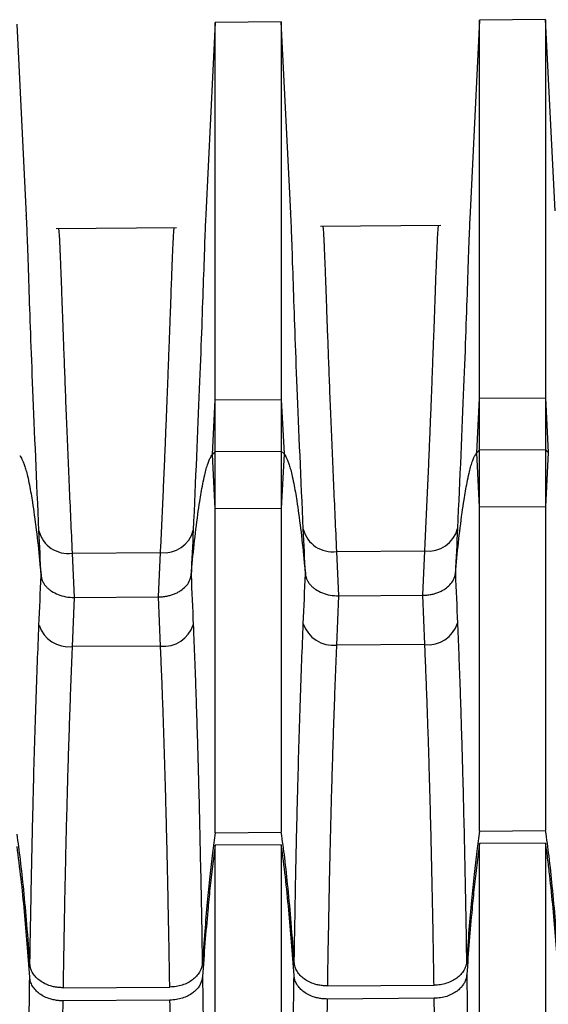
# Model space of a CAD drawing. Header units: millimetres. Extents: x -103 to 103, y 0 to 140.
# Tile 17 of 29: x -63.41 to -55.41, y 124.42 to 139.32. Entities that reach past the tile are written whole.
import ezdxf

# ---------------------------------------------------------------- set-up
doc = ezdxf.new("R2010")
doc.units = ezdxf.units.MM

msp = doc.modelspace()

# ---------------------------------------------------------------- linework, layer by layer
at = {"color": 7, "linetype": 'Continuous', "lineweight": 25}
for p, q in [((-63.307, 136.359), (-63.45, 139.251)), ((-60.45, 139.277), (-60.593, 136.373)), ((-59.45, 139.286), (-60.45, 139.277)), ((-60.45, 127.013), (-60.45, 139.277)), ((-59.307, 136.394), (-59.45, 139.286)), ((-59.45, 139.286), (-59.45, 127.02)), ((-56.45, 139.312), (-56.593, 136.408)), ((-55.45, 139.321), (-56.45, 139.312)), ((-56.45, 127.039), (-56.45, 139.312)), ((-55.307, 136.429), (-55.45, 139.321)), ((-55.45, 139.32), (-55.45, 127.046)), ((-61.034, 136.172), (-62.857, 136.156)), ((-57.034, 136.207), (-58.857, 136.191)), ((-60.491, 132.741), (-60.45, 133.564)), ((-60.45, 133.564), (-59.45, 133.57)), ((-59.45, 133.57), (-59.409, 132.747)), ((-56.491, 132.765), (-56.45, 133.59)), ((-56.45, 133.59), (-55.45, 133.596)), ((-55.45, 133.596), (-55.409, 132.771)), ((-56.491, 132.765), (-56.45, 132.809)), ((-56.45, 132.809), (-55.45, 132.815)), ((-55.45, 132.815), (-55.409, 132.771)), ((-60.491, 132.741), (-60.45, 132.784)), ((-60.45, 131.918), (-60.491, 132.741)), ((-60.45, 132.784), (-59.45, 132.79)), ((-59.45, 132.79), (-59.409, 132.747)), ((-59.409, 132.747), (-59.45, 131.923)), ((-56.45, 131.941), (-56.491, 132.765)), ((-55.409, 132.771), (-55.45, 131.947)), ((-59.45, 131.923), (-60.45, 131.918)), ((-55.45, 131.947), (-56.45, 131.941)), ((-62.615, 131.246), (-61.278, 131.255)), ((-62.615, 131.246), (-62.583, 130.575)), ((-61.309, 130.583), (-61.278, 131.255)), ((-58.614, 131.272), (-57.278, 131.281)), ((-58.614, 131.272), (-58.583, 130.6)), ((-57.31, 130.608), (-57.278, 131.281)), ((-62.583, 130.575), (-62.615, 129.83)), ((-62.583, 130.575), (-61.309, 130.583)), ((-61.278, 129.838), (-61.309, 130.583)), ((-58.583, 130.6), (-58.614, 129.854)), ((-58.583, 130.6), (-57.31, 130.608)), ((-57.278, 129.862), (-57.31, 130.608)), ((-61.278, 129.838), (-62.615, 129.83)), ((-57.278, 129.862), (-58.614, 129.854)), ((-60.45, 127.013), (-59.45, 127.02)), ((-56.45, 127.039), (-55.45, 127.046)), ((-55.45, 126.857), (-56.45, 126.85)), ((-55.45, 126.857), (-55.45, 96.901)), ((-59.45, 126.831), (-60.45, 126.824)), ((-60.45, 110.34), (-60.45, 126.824)), ((-59.45, 126.831), (-59.45, 110.225)), ((-62.754, 124.668), (-61.138, 124.678)), ((-58.753, 124.694), (-57.139, 124.705)), ((-61.135, 124.48), (-62.757, 124.47)), ((-57.136, 124.507), (-58.756, 124.496))]:
    msp.add_line(p, q, dxfattribs=at)
at = {"color": 7, "linetype": 'Continuous', "lineweight": 25, "flags": 128}
msp.add_lwpolyline([(-56.45, 107.973), (-56.45, 109.992), (-56.45, 112.077), (-56.45, 114.209), (-56.45, 116.368), (-56.45, 118.533), (-56.45, 120.684), (-56.45, 122.8), (-56.45, 124.862), (-56.45, 126.85)], dxfattribs=at)
at = {"color": 7, "linetype": 'Continuous', "lineweight": 25}
for centre, radius, start, end in [((-58.679, 131.719), 0.452, 194.1894, 278.2728), ((-57.219, 131.726), 0.449, 262.5038, 345.9723), ((-62.68, 131.693), 0.452, 194.1854, 278.2737), ((-61.219, 131.7), 0.449, 262.503, 345.9763), ((-62.668, 130.3), 0.472, 197.9208, 276.5094), ((-61.23, 130.305), 0.469, 264.1901, 342.3049), ((-58.668, 130.323), 0.472, 197.9247, 276.5087), ((-57.231, 130.328), 0.469, 264.1908, 342.3009)]:
    msp.add_arc(centre, radius, start, end, dxfattribs=at)
at = {"color": 8, "linetype": 'Continuous', "lineweight": 25}
for points, knots in [([(-59.117, 131.608), (-59.151, 132.361), (-59.217, 133.858), (-59.27, 135.384), (-59.298, 136.244), (-59.307, 136.37), (-59.309, 136.394)], [0, 0, 0, 0, 0.310361, 0.61766, 0.926863, 1, 1, 1, 1]), ([(-56.592, 136.408), (-56.593, 136.384), (-56.602, 136.258), (-56.631, 135.398), (-56.684, 133.87), (-56.75, 132.371), (-56.784, 131.617)], [0, 0, 0, 0, 0.072282, 0.38167, 0.68917, 1, 1, 1, 1]), ([(-63.118, 131.582), (-63.151, 132.333), (-63.217, 133.828), (-63.27, 135.351), (-63.298, 136.209), (-63.307, 136.335), (-63.309, 136.359)], [0, 0, 0, 0, 0.310499, 0.617934, 0.927274, 1, 1, 1, 1]), ([(-60.592, 136.373), (-60.593, 136.349), (-60.602, 136.223), (-60.631, 135.365), (-60.684, 133.84), (-60.75, 132.344), (-60.783, 131.591)], [0, 0, 0, 0, 0.071866, 0.381403, 0.689037, 1, 1, 1, 1])]:
    msp.add_open_spline(points, degree=3, knots=knots, dxfattribs=at)
at = {"color": 7, "linetype": 'Continuous', "lineweight": 25}
for points, knots in [([(-62.824, 136.156), (-62.823, 136.155), (-62.821, 136.153), (-62.819, 136.137), (-62.816, 136.112), (-62.814, 136.078), (-62.811, 136.035), (-62.808, 135.984), (-62.805, 135.925), (-62.802, 135.859), (-62.799, 135.786), (-62.796, 135.707), (-62.792, 135.621), (-62.789, 135.53), (-62.785, 135.434), (-62.781, 135.333), (-62.777, 135.228), (-62.774, 135.119), (-62.769, 135.007), (-62.763, 134.816), (-62.752, 134.532), (-62.737, 134.131), (-62.721, 133.7), (-62.703, 133.245), (-62.683, 132.77), (-62.662, 132.277), (-62.64, 131.772), (-62.623, 131.42), (-62.615, 131.246)], [0, 0, 0, 0, 0.031888, 0.063289, 0.094203, 0.124629, 0.154569, 0.18402, 0.212985, 0.241462, 0.269452, 0.296954, 0.32397, 0.350498, 0.376538, 0.402092, 0.427158, 0.451737, 0.475829, 0.499433, 0.568256, 0.635292, 0.700541, 0.764004, 0.825681, 0.885572, 0.943679, 1, 1, 1, 1]), ([(-61.278, 131.255), (-61.273, 131.354), (-61.263, 131.554), (-61.25, 131.847), (-61.237, 132.137), (-61.224, 132.423), (-61.212, 132.704), (-61.201, 132.98), (-61.19, 133.25), (-61.179, 133.513), (-61.169, 133.768), (-61.16, 134.015), (-61.151, 134.254), (-61.142, 134.482), (-61.134, 134.699), (-61.126, 134.918), (-61.118, 135.136), (-61.111, 135.35), (-61.103, 135.547), (-61.096, 135.723), (-61.09, 135.877), (-61.084, 136.003), (-61.078, 136.097), (-61.073, 136.159), (-61.07, 136.167), (-61.068, 136.171)], [0, 0, 0, 0, 0.031961, 0.064504, 0.097631, 0.13134, 0.165632, 0.200508, 0.235967, 0.272009, 0.308634, 0.345842, 0.383634, 0.42201, 0.460968, 0.500511, 0.547827, 0.597188, 0.648595, 0.702048, 0.757547, 0.815092, 0.874682, 0.936318, 1, 1, 1, 1]), ([(-58.824, 136.191), (-58.823, 136.19), (-58.821, 136.188), (-58.819, 136.172), (-58.816, 136.147), (-58.814, 136.113), (-58.811, 136.07), (-58.808, 136.019), (-58.805, 135.96), (-58.802, 135.893), (-58.799, 135.82), (-58.796, 135.74), (-58.792, 135.655), (-58.789, 135.564), (-58.785, 135.467), (-58.781, 135.366), (-58.777, 135.261), (-58.773, 135.152), (-58.769, 135.039), (-58.763, 134.848), (-58.752, 134.564), (-58.737, 134.162), (-58.721, 133.731), (-58.703, 133.275), (-58.683, 132.798), (-58.662, 132.305), (-58.639, 131.799), (-58.623, 131.446), (-58.614, 131.272)], [0, 0, 0, 0, 0.031916, 0.063341, 0.094276, 0.124721, 0.154674, 0.184138, 0.21311, 0.241592, 0.269584, 0.297085, 0.324096, 0.350616, 0.376645, 0.402184, 0.427233, 0.451791, 0.475858, 0.499435, 0.568268, 0.63531, 0.700564, 0.764028, 0.825703, 0.88559, 0.943689, 1, 1, 1, 1]), ([(-57.278, 131.281), (-57.273, 131.38), (-57.264, 131.581), (-57.25, 131.874), (-57.237, 132.164), (-57.224, 132.451), (-57.212, 132.733), (-57.201, 133.009), (-57.19, 133.279), (-57.179, 133.543), (-57.169, 133.799), (-57.16, 134.046), (-57.151, 134.285), (-57.142, 134.514), (-57.134, 134.732), (-57.126, 134.951), (-57.118, 135.169), (-57.111, 135.383), (-57.103, 135.58), (-57.096, 135.758), (-57.09, 135.911), (-57.084, 136.037), (-57.078, 136.132), (-57.073, 136.194), (-57.07, 136.202), (-57.068, 136.206)], [0, 0, 0, 0, 0.0319553, 0.0644943, 0.0976172, 0.1313239, 0.1656147, 0.2004896, 0.2359485, 0.2719917, 0.3086191, 0.3458309, 0.383627, 0.4220075, 0.4609726, 0.5005221, 0.5478296, 0.5971846, 0.648587, 0.702037, 0.7575345, 0.8150796, 0.8746722, 0.9363123, 1, 1, 1, 1]), ([(-63.409, 132.722), (-63.404, 132.715), (-63.39, 132.698), (-63.373, 132.666), (-63.354, 132.624), (-63.334, 132.568), (-63.312, 132.497), (-63.287, 132.398), (-63.253, 132.235), (-63.219, 132.038), (-63.175, 131.734), (-63.13, 131.366), (-63.101, 131.06), (-63.086, 130.906)], [0, 0, 0, 0, 0.0133595, 0.0315696, 0.0555912, 0.0864114, 0.1250636, 0.1752926, 0.2500708, 0.3949753, 0.5000716, 0.7478919, 1, 1, 1, 1]), ([(-60.815, 130.914), (-60.8, 131.069), (-60.771, 131.376), (-60.726, 131.747), (-60.682, 132.052), (-60.648, 132.25), (-60.613, 132.414), (-60.587, 132.519), (-60.563, 132.599), (-60.538, 132.662), (-60.516, 132.708), (-60.498, 132.731), (-60.491, 132.741)], [0, 0, 0, 0, 0.252173, 0.499938, 0.605534, 0.749881, 0.824731, 0.874907, 0.922008, 0.957244, 0.982608, 1, 1, 1, 1]), ([(-59.409, 132.747), (-59.404, 132.74), (-59.39, 132.723), (-59.373, 132.691), (-59.354, 132.648), (-59.334, 132.593), (-59.312, 132.521), (-59.287, 132.423), (-59.252, 132.259), (-59.219, 132.062), (-59.175, 131.758), (-59.13, 131.39), (-59.1, 131.085), (-59.086, 130.93)], [0, 0, 0, 0, 0.013368, 0.031583, 0.055607, 0.086423, 0.125064, 0.175322, 0.250071, 0.395157, 0.500072, 0.747917, 1, 1, 1, 1]), ([(-56.816, 130.938), (-56.801, 131.093), (-56.771, 131.401), (-56.726, 131.771), (-56.682, 132.077), (-56.648, 132.275), (-56.613, 132.439), (-56.587, 132.543), (-56.563, 132.623), (-56.538, 132.687), (-56.516, 132.733), (-56.498, 132.756), (-56.491, 132.765)], [0, 0, 0, 0, 0.252149, 0.499938, 0.60536, 0.749881, 0.824701, 0.874906, 0.921994, 0.957228, 0.982598, 1, 1, 1, 1]), ([(-63.086, 130.906), (-63.083, 130.889), (-63.079, 130.857), (-63.06, 130.811), (-63.034, 130.768), (-63.002, 130.73), (-62.966, 130.698), (-62.912, 130.658), (-62.829, 130.616), (-62.711, 130.581), (-62.626, 130.577), (-62.583, 130.575)], [0, 0, 0, 0, 0.09216, 0.182413, 0.26944, 0.352084, 0.429403, 0.500693, 0.662155, 0.83074, 1, 1, 1, 1]), ([(-61.309, 130.583), (-61.288, 130.584), (-61.246, 130.585), (-61.184, 130.595), (-61.124, 130.609), (-61.067, 130.628), (-61.016, 130.652), (-60.957, 130.687), (-60.893, 130.741), (-60.834, 130.82), (-60.822, 130.882), (-60.815, 130.914)], [0, 0, 0, 0, 0.084392, 0.169476, 0.254439, 0.338465, 0.420776, 0.500674, 0.649195, 0.818319, 1, 1, 1, 1]), ([(-59.086, 130.93), (-59.083, 130.914), (-59.078, 130.882), (-59.059, 130.836), (-59.034, 130.793), (-59.002, 130.755), (-58.966, 130.722), (-58.912, 130.683), (-58.829, 130.641), (-58.711, 130.606), (-58.626, 130.602), (-58.583, 130.6)], [0, 0, 0, 0, 0.09209, 0.182272, 0.269229, 0.351807, 0.429064, 0.500299, 0.661894, 0.830613, 1, 1, 1, 1]), ([(-57.31, 130.608), (-57.289, 130.609), (-57.246, 130.61), (-57.184, 130.619), (-57.124, 130.634), (-57.068, 130.653), (-57.016, 130.677), (-56.957, 130.712), (-56.893, 130.766), (-56.835, 130.845), (-56.822, 130.907), (-56.816, 130.938)], [0, 0, 0, 0, 0.084391, 0.169475, 0.254438, 0.338464, 0.420775, 0.500673, 0.649196, 0.81832, 1, 1, 1, 1]), ([(-63.255, 125.024), (-63.252, 125.164), (-63.248, 125.441), (-63.24, 125.849), (-63.233, 126.245), (-63.225, 126.63), (-63.217, 127.004), (-63.208, 127.367), (-63.197, 127.825), (-63.182, 128.371), (-63.162, 128.993), (-63.141, 129.589), (-63.125, 129.967), (-63.118, 130.154)], [0, 0, 0, 0, 0.074981, 0.148791, 0.221422, 0.292867, 0.363121, 0.432181, 0.500044, 0.628053, 0.754012, 0.877969, 1, 1, 1, 1]), ([(-60.783, 130.162), (-60.779, 130.056), (-60.77, 129.841), (-60.757, 129.51), (-60.745, 129.169), (-60.733, 128.82), (-60.722, 128.461), (-60.712, 128.093), (-60.699, 127.64), (-60.686, 127.092), (-60.672, 126.439), (-60.658, 125.752), (-60.65, 125.276), (-60.646, 125.035)], [0, 0, 0, 0, 0.069826, 0.140286, 0.211399, 0.283178, 0.355636, 0.428781, 0.50262, 0.621516, 0.744061, 0.870233, 1, 1, 1, 1]), ([(-59.254, 125.051), (-59.252, 125.19), (-59.247, 125.467), (-59.24, 125.873), (-59.233, 126.269), (-59.225, 126.653), (-59.217, 127.027), (-59.208, 127.389), (-59.196, 127.847), (-59.181, 128.393), (-59.162, 129.015), (-59.141, 129.612), (-59.125, 129.99), (-59.117, 130.178)], [0, 0, 0, 0, 0.074873, 0.148583, 0.221122, 0.292484, 0.362664, 0.431658, 0.499464, 0.627622, 0.753727, 0.877828, 1, 1, 1, 1]), ([(-56.784, 130.186), (-56.779, 130.079), (-56.77, 129.864), (-56.758, 129.533), (-56.745, 129.193), (-56.734, 128.844), (-56.723, 128.486), (-56.712, 128.118), (-56.7, 127.665), (-56.686, 127.117), (-56.672, 126.464), (-56.658, 125.778), (-56.651, 125.302), (-56.647, 125.061)], [0, 0, 0, 0, 0.069826, 0.140286, 0.211397, 0.283173, 0.355626, 0.428766, 0.502598, 0.621509, 0.744062, 0.870237, 1, 1, 1, 1]), ([(-62.615, 129.83), (-62.619, 129.723), (-62.628, 129.505), (-62.642, 129.168), (-62.654, 128.82), (-62.666, 128.459), (-62.678, 128.086), (-62.689, 127.702), (-62.7, 127.305), (-62.71, 126.895), (-62.72, 126.474), (-62.729, 126.04), (-62.738, 125.594), (-62.746, 125.137), (-62.751, 124.825), (-62.754, 124.668)], [0, 0, 0, 0, 0.070222, 0.141561, 0.214016, 0.287587, 0.362275, 0.43808, 0.515002, 0.593042, 0.672198, 0.752472, 0.833864, 0.916373, 1, 1, 1, 1]), ([(-61.138, 124.678), (-61.141, 124.814), (-61.145, 125.085), (-61.152, 125.484), (-61.16, 125.873), (-61.167, 126.254), (-61.176, 126.625), (-61.184, 126.987), (-61.193, 127.34), (-61.202, 127.684), (-61.212, 128.019), (-61.222, 128.344), (-61.232, 128.661), (-61.243, 128.968), (-61.254, 129.267), (-61.266, 129.557), (-61.274, 129.745), (-61.278, 129.838)], [0, 0, 0, 0, 0.072499, 0.144165, 0.214997, 0.284996, 0.354161, 0.422493, 0.489992, 0.556658, 0.622491, 0.687491, 0.751658, 0.814992, 0.877494, 0.939163, 1, 1, 1, 1]), ([(-58.614, 129.854), (-58.619, 129.746), (-58.628, 129.529), (-58.641, 129.192), (-58.654, 128.843), (-58.666, 128.483), (-58.678, 128.11), (-58.689, 127.726), (-58.7, 127.329), (-58.71, 126.92), (-58.72, 126.499), (-58.729, 126.066), (-58.737, 125.62), (-58.746, 125.163), (-58.751, 124.851), (-58.753, 124.694)], [0, 0, 0, 0, 0.0702345, 0.1415832, 0.2140463, 0.2876238, 0.3623161, 0.4381231, 0.5150452, 0.5930824, 0.6722348, 0.7525027, 0.8338861, 0.9163852, 1, 1, 1, 1]), ([(-57.139, 124.705), (-57.141, 124.841), (-57.145, 125.111), (-57.152, 125.51), (-57.16, 125.899), (-57.168, 126.279), (-57.176, 126.65), (-57.184, 127.012), (-57.193, 127.365), (-57.203, 127.708), (-57.212, 128.043), (-57.222, 128.368), (-57.233, 128.685), (-57.243, 128.992), (-57.255, 129.291), (-57.266, 129.58), (-57.274, 129.768), (-57.278, 129.862)], [0, 0, 0, 0, 0.072489, 0.144146, 0.214971, 0.284964, 0.354125, 0.422455, 0.489952, 0.556618, 0.622452, 0.687455, 0.751627, 0.814967, 0.877475, 0.939153, 1, 1, 1, 1]), ([(-63.255, 125.024), (-63.269, 125.223), (-63.297, 125.599), (-63.345, 126.126), (-63.393, 126.584), (-63.432, 126.865), (-63.45, 126.994)], [0, 0, 0, 0, 0.303234, 0.570954, 0.803193, 1, 1, 1, 1]), ([(-60.45, 127.013), (-60.464, 126.912), (-60.495, 126.693), (-60.534, 126.343), (-60.573, 125.947), (-60.611, 125.506), (-60.634, 125.197), (-60.646, 125.035)], [0, 0, 0, 0, 0.1544737, 0.3316855, 0.5316646, 0.7544313, 1, 1, 1, 1]), ([(-59.254, 125.051), (-59.269, 125.25), (-59.297, 125.625), (-59.345, 126.153), (-59.393, 126.61), (-59.432, 126.891), (-59.45, 127.02)], [0, 0, 0, 0, 0.303283, 0.571019, 0.803242, 1, 1, 1, 1]), ([(-56.45, 127.039), (-56.464, 126.938), (-56.495, 126.72), (-56.534, 126.369), (-56.574, 125.974), (-56.612, 125.533), (-56.635, 125.223), (-56.647, 125.061)], [0, 0, 0, 0, 0.154432, 0.331623, 0.531602, 0.75439, 1, 1, 1, 1]), ([(-55.254, 125.077), (-55.269, 125.276), (-55.297, 125.652), (-55.345, 126.179), (-55.393, 126.636), (-55.432, 126.917), (-55.45, 127.046)], [0, 0, 0, 0, 0.303331, 0.571084, 0.80329, 1, 1, 1, 1]), ([(-56.45, 126.85), (-56.465, 126.742), (-56.495, 126.521), (-56.531, 126.191), (-56.569, 125.807), (-56.607, 125.365), (-56.631, 125.034), (-56.643, 124.865)], [0, 0, 0, 0, 0.164012, 0.3333794, 0.5000024, 0.7454667, 1, 1, 1, 1]), ([(-55.257, 124.881), (-55.269, 125.048), (-55.294, 125.377), (-55.336, 125.872), (-55.377, 126.277), (-55.415, 126.606), (-55.438, 126.771), (-55.45, 126.857)], [0, 0, 0, 0, 0.253108, 0.500008, 0.749986, 0.868812, 1, 1, 1, 1]), ([(-63.258, 124.828), (-63.27, 124.996), (-63.294, 125.326), (-63.337, 125.823), (-63.385, 126.313), (-63.429, 126.642), (-63.45, 126.805)], [0, 0, 0, 0, 0.2548172, 0.50001, 0.7530367, 1, 1, 1, 1]), ([(-60.45, 126.824), (-60.465, 126.717), (-60.494, 126.499), (-60.531, 126.168), (-60.568, 125.783), (-60.607, 125.339), (-60.631, 125.008), (-60.643, 124.839)], [0, 0, 0, 0, 0.161571, 0.33056, 0.500002, 0.744901, 1, 1, 1, 1]), ([(-59.257, 124.854), (-59.27, 125.023), (-59.294, 125.352), (-59.337, 125.85), (-59.385, 126.34), (-59.429, 126.669), (-59.45, 126.831)], [0, 0, 0, 0, 0.25508, 0.50001, 0.754321, 1, 1, 1, 1]), ([(-58.753, 124.694), (-58.775, 124.695), (-58.818, 124.696), (-58.882, 124.706), (-58.954, 124.723), (-59.031, 124.753), (-59.105, 124.798), (-59.167, 124.853), (-59.212, 124.914), (-59.245, 124.981), (-59.251, 125.027), (-59.254, 125.051)], [0, 0, 0, 0, 0.081448, 0.164387, 0.250399, 0.372282, 0.499644, 0.620205, 0.748887, 0.873087, 1, 1, 1, 1]), ([(-56.647, 125.061), (-56.648, 125.046), (-56.652, 125.016), (-56.667, 124.971), (-56.692, 124.921), (-56.732, 124.866), (-56.791, 124.812), (-56.864, 124.767), (-56.949, 124.733), (-57.042, 124.709), (-57.106, 124.706), (-57.139, 124.705)], [0, 0, 0, 0, 0.082894, 0.166124, 0.250789, 0.374839, 0.499823, 0.622254, 0.749913, 0.874439, 1, 1, 1, 1]), ([(-62.754, 124.668), (-62.775, 124.668), (-62.818, 124.669), (-62.882, 124.679), (-62.954, 124.697), (-63.031, 124.727), (-63.105, 124.772), (-63.167, 124.826), (-63.213, 124.888), (-63.245, 124.954), (-63.251, 125.001), (-63.255, 125.024)], [0, 0, 0, 0, 0.081445, 0.164384, 0.250398, 0.372279, 0.499644, 0.620203, 0.748886, 0.873084, 1, 1, 1, 1]), ([(-60.646, 125.035), (-60.648, 125.02), (-60.652, 124.989), (-60.667, 124.945), (-60.691, 124.894), (-60.732, 124.84), (-60.791, 124.786), (-60.864, 124.74), (-60.948, 124.706), (-61.041, 124.683), (-61.106, 124.68), (-61.138, 124.678)], [0, 0, 0, 0, 0.0828979, 0.1661283, 0.2507873, 0.374836, 0.4998231, 0.6222589, 0.749916, 0.8744419, 1, 1, 1, 1]), ([(-63.349, 110.822), (-63.349, 110.962), (-63.348, 111.241), (-63.347, 111.66), (-63.346, 112.077), (-63.345, 112.492), (-63.344, 112.904), (-63.343, 113.313), (-63.341, 113.719), (-63.34, 114.121), (-63.338, 114.52), (-63.337, 114.913), (-63.335, 115.303), (-63.334, 115.687), (-63.332, 116.066), (-63.33, 116.441), (-63.329, 116.809), (-63.327, 117.172), (-63.325, 117.529), (-63.32, 118.384), (-63.312, 119.689), (-63.3, 121.175), (-63.289, 122.334), (-63.28, 123.212), (-63.269, 124.041), (-63.261, 124.569), (-63.258, 124.828)], [0, 0, 0, 0, 0.03082, 0.061316, 0.09148, 0.121306, 0.150787, 0.179916, 0.208686, 0.237092, 0.265129, 0.292791, 0.320073, 0.346971, 0.373481, 0.399598, 0.425319, 0.450642, 0.475562, 0.500077, 0.629636, 0.749189, 0.815958, 0.880009, 0.941351, 1, 1, 1, 1]), ([(-62.757, 124.47), (-62.778, 124.47), (-62.821, 124.471), (-62.886, 124.481), (-62.958, 124.499), (-63.035, 124.529), (-63.109, 124.574), (-63.171, 124.629), (-63.216, 124.691), (-63.248, 124.758), (-63.254, 124.804), (-63.258, 124.828)], [0, 0, 0, 0, 0.0814373, 0.1643598, 0.2503721, 0.3723032, 0.499636, 0.6202363, 0.7488774, 0.8730719, 1, 1, 1, 1]), ([(-60.643, 124.839), (-60.646, 124.82), (-60.65, 124.783), (-60.67, 124.73), (-60.699, 124.679), (-60.739, 124.632), (-60.792, 124.586), (-60.86, 124.543), (-60.945, 124.509), (-61.038, 124.485), (-61.103, 124.482), (-61.135, 124.48)], [0, 0, 0, 0, 0.102617, 0.201945, 0.299948, 0.398669, 0.50011, 0.622629, 0.750115, 0.874604, 1, 1, 1, 1]), ([(-60.643, 124.839), (-60.641, 124.707), (-60.637, 124.441), (-60.632, 124.033), (-60.626, 123.613), (-60.621, 123.179), (-60.616, 122.732), (-60.611, 122.272), (-60.603, 121.464), (-60.593, 120.261), (-60.584, 118.964), (-60.578, 117.927), (-60.574, 117.184), (-60.57, 116.417), (-60.566, 115.627), (-60.563, 114.816), (-60.56, 113.987), (-60.557, 113.141), (-60.556, 112.577), (-60.555, 112.292)], [0, 0, 0, 0, 0.0334511, 0.0676809, 0.1026914, 0.1384843, 0.1750606, 0.2124212, 0.2505664, 0.3707482, 0.500005, 0.5560576, 0.6140276, 0.6738845, 0.7355923, 0.7991093, 0.8643871, 0.9313712, 1, 1, 1, 1]), ([(-59.346, 112.208), (-59.345, 112.352), (-59.345, 112.639), (-59.343, 113.07), (-59.342, 113.498), (-59.341, 113.922), (-59.339, 114.342), (-59.338, 114.758), (-59.336, 115.169), (-59.334, 115.575), (-59.333, 115.975), (-59.331, 116.371), (-59.329, 116.76), (-59.327, 117.144), (-59.325, 117.521), (-59.323, 117.892), (-59.321, 118.257), (-59.316, 119.052), (-59.308, 120.237), (-59.297, 121.568), (-59.287, 122.608), (-59.278, 123.394), (-59.268, 124.141), (-59.261, 124.62), (-59.257, 124.854)], [0, 0, 0, 0, 0.03453, 0.068655, 0.102368, 0.13566, 0.168524, 0.200953, 0.232939, 0.264477, 0.295561, 0.326184, 0.356343, 0.386032, 0.415246, 0.443982, 0.472236, 0.500005, 0.629131, 0.749138, 0.815438, 0.879345, 0.940862, 1, 1, 1, 1]), ([(-58.756, 124.496), (-58.778, 124.497), (-58.821, 124.498), (-58.885, 124.508), (-58.957, 124.526), (-59.035, 124.556), (-59.109, 124.601), (-59.17, 124.656), (-59.216, 124.717), (-59.248, 124.785), (-59.254, 124.831), (-59.257, 124.854)], [0, 0, 0, 0, 0.081453, 0.164378, 0.250377, 0.37231, 0.499639, 0.620241, 0.748881, 0.873076, 1, 1, 1, 1]), ([(-56.643, 124.865), (-56.646, 124.846), (-56.65, 124.809), (-56.67, 124.756), (-56.7, 124.706), (-56.74, 124.659), (-56.792, 124.613), (-56.861, 124.57), (-56.945, 124.535), (-57.038, 124.512), (-57.103, 124.509), (-57.136, 124.507)], [0, 0, 0, 0, 0.102613, 0.201938, 0.29994, 0.398664, 0.500111, 0.622624, 0.750112, 0.874602, 1, 1, 1, 1]), ([(-56.643, 124.865), (-56.641, 124.726), (-56.637, 124.443), (-56.631, 124.009), (-56.625, 123.56), (-56.62, 123.096), (-56.614, 122.616), (-56.609, 122.122), (-56.604, 121.612), (-56.596, 120.652), (-56.585, 119.174), (-56.576, 117.624), (-56.57, 116.463), (-56.567, 115.741), (-56.564, 115), (-56.561, 114.241), (-56.558, 113.466), (-56.556, 112.677), (-56.554, 111.877), (-56.552, 111.069), (-56.55, 110.254), (-56.549, 109.717), (-56.548, 109.446)], [0, 0, 0, 0, 0.028713, 0.058165, 0.088361, 0.119303, 0.150994, 0.183436, 0.216632, 0.250583, 0.369702, 0.49972, 0.543969, 0.589579, 0.636528, 0.68479, 0.734336, 0.785132, 0.837142, 0.890321, 0.944625, 1, 1, 1, 1]), ([(-62.757, 124.47), (-62.759, 124.333), (-62.763, 124.054), (-62.769, 123.623), (-62.774, 123.173), (-62.78, 122.705), (-62.785, 122.217), (-62.79, 121.711), (-62.795, 121.186), (-62.8, 120.642), (-62.804, 120.079), (-62.808, 119.497), (-62.813, 118.898), (-62.816, 118.281), (-62.82, 117.647), (-62.824, 116.996), (-62.827, 116.33), (-62.83, 115.648), (-62.833, 114.953), (-62.836, 114.244), (-62.838, 113.525), (-62.841, 112.794), (-62.842, 112.307), (-62.843, 112.061)], [0, 0, 0, 0, 0.035131, 0.071512, 0.109141, 0.148018, 0.188145, 0.22952, 0.272144, 0.316016, 0.361138, 0.407508, 0.455127, 0.503995, 0.554111, 0.605476, 0.658091, 0.711953, 0.767065, 0.823426, 0.881035, 0.939893, 1, 1, 1, 1]), ([(-61.051, 112.808), (-61.052, 112.949), (-61.052, 113.227), (-61.054, 113.644), (-61.055, 114.057), (-61.057, 114.465), (-61.058, 114.869), (-61.06, 115.267), (-61.062, 115.66), (-61.063, 116.048), (-61.065, 116.43), (-61.067, 116.806), (-61.069, 117.176), (-61.072, 117.762), (-61.077, 118.553), (-61.083, 119.536), (-61.09, 120.474), (-61.098, 121.367), (-61.106, 122.213), (-61.115, 123.012), (-61.125, 123.765), (-61.132, 124.246), (-61.135, 124.48)], [0, 0, 0, 0, 0.036176, 0.071841, 0.106996, 0.141639, 0.175772, 0.209395, 0.242507, 0.275108, 0.307198, 0.338777, 0.369846, 0.400404, 0.486501, 0.569412, 0.649139, 0.72568, 0.799037, 0.86921, 0.936197, 1, 1, 1, 1]), ([(-58.756, 124.496), (-58.758, 124.363), (-58.763, 124.091), (-58.768, 123.673), (-58.774, 123.236), (-58.779, 122.782), (-58.784, 122.31), (-58.789, 121.821), (-58.794, 121.313), (-58.799, 120.788), (-58.803, 120.245), (-58.807, 119.685), (-58.811, 119.107), (-58.815, 118.513), (-58.819, 117.903), (-58.822, 117.277), (-58.826, 116.636), (-58.829, 115.981), (-58.832, 115.311), (-58.834, 114.63), (-58.837, 113.937), (-58.839, 113.233), (-58.841, 112.763), (-58.841, 112.526)], [0, 0, 0, 0, 0.0354798, 0.0721735, 0.110081, 0.1492025, 0.1895378, 0.2310871, 0.2738503, 0.3178274, 0.3630184, 0.4094234, 0.4570424, 0.5058753, 0.5559222, 0.607183, 0.6596578, 0.7133466, 0.7682494, 0.8243661, 0.8816967, 0.9402414, 1, 1, 1, 1]), ([(-57.047, 111.175), (-57.047, 111.32), (-57.048, 111.609), (-57.049, 112.043), (-57.05, 112.474), (-57.051, 112.901), (-57.053, 113.324), (-57.054, 113.742), (-57.056, 114.156), (-57.057, 114.565), (-57.059, 114.969), (-57.06, 115.368), (-57.062, 115.761), (-57.064, 116.149), (-57.067, 116.76), (-57.071, 117.583), (-57.077, 118.607), (-57.084, 119.588), (-57.091, 120.524), (-57.098, 121.414), (-57.107, 122.256), (-57.116, 123.05), (-57.125, 123.798), (-57.132, 124.275), (-57.136, 124.507)], [0, 0, 0, 0, 0.033538, 0.066614, 0.09923, 0.131384, 0.163077, 0.194309, 0.225079, 0.255389, 0.285237, 0.314624, 0.34355, 0.372015, 0.400019, 0.478067, 0.553269, 0.625625, 0.695135, 0.7618, 0.825619, 0.886592, 0.944719, 1, 1, 1, 1])]:
    msp.add_open_spline(points, degree=3, knots=knots, dxfattribs=at)
for points in [[(-59.086, 130.93), (-59.096, 131.156), (-59.107, 131.382), (-59.117, 131.608)], [(-56.784, 131.617), (-56.794, 131.391), (-56.805, 131.165), (-56.816, 130.938)], [(-63.086, 130.906), (-63.096, 131.131), (-63.107, 131.357), (-63.118, 131.582)], [(-60.783, 131.591), (-60.794, 131.365), (-60.805, 131.14), (-60.815, 130.914)], [(-63.118, 130.154), (-63.107, 130.405), (-63.096, 130.655), (-63.086, 130.906)], [(-60.815, 130.914), (-60.805, 130.663), (-60.794, 130.413), (-60.783, 130.162)], [(-59.117, 130.178), (-59.107, 130.429), (-59.096, 130.68), (-59.086, 130.93)], [(-56.816, 130.938), (-56.805, 130.687), (-56.794, 130.437), (-56.784, 130.186)]]:
    msp.add_open_spline(points, degree=3, dxfattribs=at)

doc.saveas('drawing.dxf')
